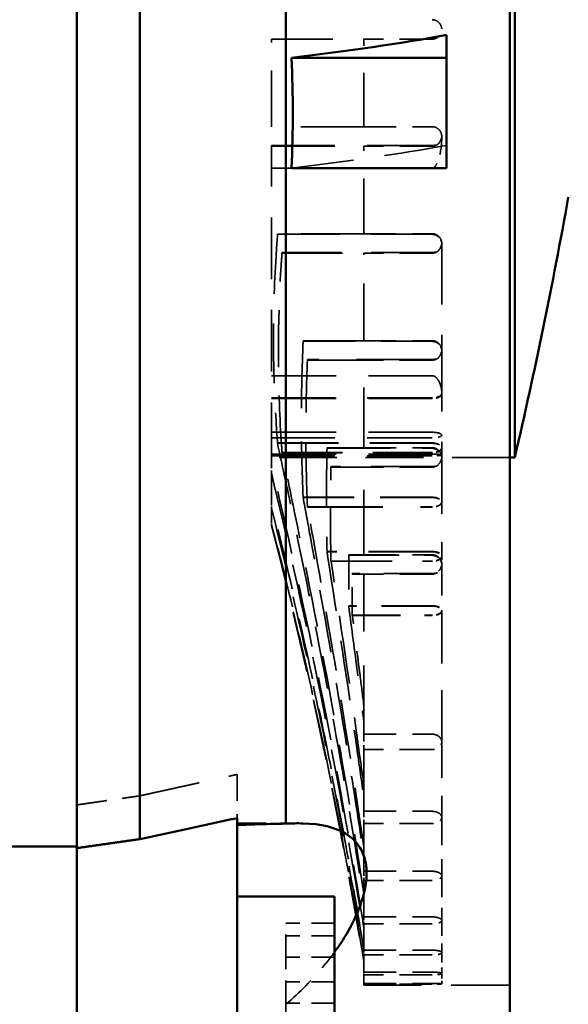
# Model space of a CAD drawing. Header units: millimetres. Extents: x -34725 to 178350, y -13707 to 126150.
# Tile 55 of 256: x -14887 to -14774, y 14237 to 14439. Entities that reach past the tile are written whole.
import ezdxf

# ---------------------------------------------------------------- set-up
doc = ezdxf.new("R2010")
doc.units = ezdxf.units.MM
doc.linetypes.add('DASHED', pattern=[0.75, 0.5, -0.25])
for name, color, linetype, lineweight in [('AM_0', 7, 'CONTINUOUS', 50), ('Sichtbar (ISO)', 7, 'CONTINUOUS', 50), ('Verdeckt (ISO)', 7, 'DASHED', 35)]:
    doc.layers.add(name, color=color, linetype=linetype, lineweight=lineweight)

# ---------------------------------------------------------------- blocks, each defined once
blk = doc.blocks.new('A$C5cacc3fa')
at = {"layer": 'Sichtbar (ISO)'}
for p, q in [((-1547.33, -2628.79), (-1547.33, -2108.79)), ((-1548.33, -2489.79), (-1548.33, -2247.79)), ((-1501.33, -2565.08), (-1501.33, -2395.05)), ((-1458.33, -2570.12), (-1458.33, -2396.82)), ((-1471.33, -2568.26), (-1471.33, -2397.38)), ((-1534.33, -2407.62), (-1534.33, -2402.94)), ((-1502.43, -2407.62), (-1534.33, -2407.62)), ((-1534.33, -2407.62), (-1534.33, -2430.31)), ((-1534.33, -2430.31), (-1502.43, -2430.31)), ((-1548.33, -2489.79), (-1547.33, -2489.79)), ((-1491.33, -2563.93), (-1491.33, -2593.31)), ((-1458.33, -2569.78), (-1438.33, -2569.78)), ((-1458.33, -2570.12), (-1458.33, -2593.31)), ((-1511.33, -2580.06), (-1511.33, -2610.06)), ((-1491.33, -2580.06), (-1511.33, -2580.06)), ((-1491.33, -2595.72), (-1491.33, -2593.31)), ((-1458.33, -2593.31), (-1458.33, -2595.72)), ((-1491.33, -2595.72), (-1491.33, -2630.47)), ((-1458.33, -2595.72), (-1458.33, -2630.47))]:
    blk.add_line(p, q, dxfattribs=at)
blk.add_arc((-575.66, -2261.92), 999, 190.05204, 193.18501, dxfattribs=at)
blk.add_ellipse((-1386.15, -2380.71), major_axis=(200.12, 0.02), ratio=0.165148, start_param=3.878621, end_param=4.092317, dxfattribs=at)
for points, knots in [([(-1502.43, -2407.62), (-1502.64, -2411.48), (-1502.74, -2415.27), (-1502.74, -2418.96), (-1502.74, -2422.66), (-1502.64, -2426.45), (-1502.43, -2430.31)], [79.909855, 79.909855, 79.909855, 79.909855, 81.032581, 81.032581, 81.032581, 82.155307, 82.155307, 82.155307, 82.155307]), ([(-1511.33, -2591.45), (-1512.49, -2589.86), (-1513.53, -2588.23), (-1515.61, -2584.45), (-1516.52, -2582.32), (-1517.49, -2578.96), (-1517.74, -2577.7), (-1517.93, -2575.45), (-1517.9, -2574.45), (-1517.61, -2572.4), (-1517.29, -2571.4), (-1516.07, -2569.04), (-1514.93, -2567.92), (-1511.42, -2565.83), (-1508.52, -2565.14), (-1503.73, -2565), (-1502.56, -2565.02), (-1501.33, -2565.08)], [-73.050357, -73.050357, -73.050357, -73.050357, -71.778538, -71.778538, -70.113111, -70.113111, -69.048394, -69.048394, -68.090703, -68.090703, -66.920622, -66.920622, -64.965991, -64.965991, -61.964411, -61.964411, -61.07507, -61.07507, -61.07507, -61.07507]), ([(-1501.33, -2565.08), (-1499.2, -2565.12), (-1497.06, -2565.18), (-1493.73, -2565.28), (-1492.53, -2565.33), (-1491.33, -2565.37)], [2.7469945, 2.7469945, 2.7469945, 2.7469945, 3.3549461, 3.3549461, 3.6948918, 3.6948918, 3.6948918, 3.6948918])]:
    blk.add_open_spline(points, degree=3, knots=knots, dxfattribs=at)
for points, weights in [([(-1491.33, -2563.93), (-1481.42, -2566.08), (-1471.33, -2568.26)], [1, 1.00003243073, 1]), ([(-1471.33, -2568.26), (-1464.85, -2569.19), (-1458.33, -2570.12)], [1, 1.0000058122, 1])]:
    blk.add_rational_spline(points, weights, degree=2, dxfattribs=at)
at = {"layer": 'Verdeckt (ISO)', "ltscale": 13.332776}
for p, q in [((-1531.33, -2403.79), (-1517.33, -2403.79)), ((-1517.33, -2421.79), (-1531.33, -2421.79)), ((-1531.33, -2425.79), (-1517.33, -2425.79)), ((-1517.33, -2443.79), (-1531.33, -2443.79)), ((-1531.33, -2447.79), (-1517.33, -2447.79)), ((-1517.33, -2465.79), (-1531.33, -2465.79)), ((-1531.33, -2469.79), (-1517.33, -2469.79)), ((-1517.33, -2487.79), (-1531.33, -2487.79)), ((-1531.33, -2491.79), (-1517.33, -2491.79)), ((-1517.33, -2509.79), (-1531.33, -2509.79)), ((-1531.33, -2513.79), (-1517.33, -2513.79)), ((-1517.33, -2546.68), (-1531.33, -2546.68)), ((-1531.33, -2549.87), (-1517.33, -2549.87)), ((-1517.33, -2562.55), (-1531.33, -2562.55)), ((-1531.33, -2565.03), (-1517.33, -2565.03)), ((-1517.33, -2574.87), (-1531.33, -2574.87)), ((-1531.33, -2576.78), (-1517.33, -2576.78)), ((-1517.33, -2584.26), (-1531.33, -2584.26)), ((-1531.33, -2585.69), (-1517.33, -2585.69)), ((-1517.33, -2591.1), (-1531.33, -2591.1)), ((-1531.33, -2592.09), (-1517.33, -2592.09)), ((-1517.33, -2595.61), (-1531.33, -2595.61)), ((-1531.33, -2596.19), (-1517.33, -2596.19)), ((-1517.33, -2597.92), (-1531.33, -2597.92)), ((-1531.33, -2598.11), (-1517.33, -2598.11))]:
    blk.add_line(p, q, dxfattribs=at)
at = {"layer": 'Verdeckt (ISO)', "ltscale": 22.188759}
for p, q in [((-1517.33, -2421.79), (-1517.33, -2403.79)), ((-1517.33, -2595.61), (-1517.33, -2592.09))]:
    blk.add_line(p, q, dxfattribs=at)
at = {"layer": 'Verdeckt (ISO)', "ltscale": 25.224432}
blk.add_line((-1498.33, -2403.79), (-1517.33, -2403.79), dxfattribs=at)
at = {"layer": 'Verdeckt (ISO)', "ltscale": 23.054117}
for p, q in [((-1498.33, -2421.79), (-1498.33, -2403.79)), ((-1498.33, -2499.17), (-1498.33, -2492.95))]:
    blk.add_line(p, q, dxfattribs=at)
at = {"layer": 'Verdeckt (ISO)', "ltscale": 25.915924}
blk.add_line((-1517.33, -2421.79), (-1498.33, -2421.79), dxfattribs=at)
at = {"layer": 'Verdeckt (ISO)', "ltscale": 0.30046}
blk.add_line((-1533.33, -2423.79), (-1533.33, -2424.01), dxfattribs=at)
at = {"layer": 'Verdeckt (ISO)', "ltscale": 26.608612}
for p, q in [((-1531.33, -2425.67), (-1498.33, -2425.67)), ((-1531.33, -2430.31), (-1498.33, -2430.31)), ((-1498.33, -2472.98), (-1531.33, -2472.98)), ((-1531.33, -2477.56), (-1498.33, -2477.56)), ((-1498.33, -2477.63), (-1531.33, -2477.63)), ((-1498.33, -2477.69), (-1531.33, -2477.69)), ((-1498.33, -2484.62), (-1531.33, -2484.62)), ((-1531.33, -2485.75), (-1498.33, -2485.75)), ((-1498.33, -2489.09), (-1531.33, -2489.09)), ((-1531.33, -2489.45), (-1498.33, -2489.45))]:
    blk.add_line(p, q, dxfattribs=at)
at = {"layer": 'Verdeckt (ISO)', "ltscale": 22.739004}
for p, q in [((-1517.33, -2443.79), (-1517.33, -2425.79)), ((-1517.33, -2591.1), (-1517.33, -2585.69))]:
    blk.add_line(p, q, dxfattribs=at)
at = {"layer": 'Verdeckt (ISO)', "ltscale": 26.120176}
blk.add_line((-1498.33, -2425.79), (-1517.33, -2425.79), dxfattribs=at)
at = {"layer": 'Verdeckt (ISO)', "ltscale": 0.131423}
blk.add_line((-1498.33, -2425.79), (-1498.33, -2425.67), dxfattribs=at)
at = {"layer": 'Verdeckt (ISO)', "ltscale": 25.363047}
blk.add_line((-1498.33, -2491.17), (-1498.33, -2425.79), dxfattribs=at)
at = {"layer": 'Verdeckt (ISO)', "ltscale": 25.580938}
for p, q in [((-1499.6, -2443.91), (-1531.33, -2443.91)), ((-1531.33, -2486.88), (-1499.6, -2486.88))]:
    blk.add_line(p, q, dxfattribs=at)
at = {"layer": 'Verdeckt (ISO)', "ltscale": 25.743126}
blk.add_line((-1517.33, -2443.79), (-1499.57, -2443.79), dxfattribs=at)
at = {"layer": 'Verdeckt (ISO)', "ltscale": 25.08684}
for p, q in [((-1533.33, -2445.79), (-1533.33, -2467.79)), ((-1533.33, -2467.79), (-1533.33, -2489.79))]:
    blk.add_line(p, q, dxfattribs=at)
at = {"layer": 'Verdeckt (ISO)', "ltscale": 24.841232}
for p, q in [((-1531.33, -2447.67), (-1500.52, -2447.67)), ((-1500.52, -2488.78), (-1531.33, -2488.78))]:
    blk.add_line(p, q, dxfattribs=at)
at = {"layer": 'Verdeckt (ISO)', "ltscale": 23.58321}
for p, q in [((-1517.33, -2465.79), (-1517.33, -2447.79)), ((-1517.33, -2584.26), (-1517.33, -2576.78))]:
    blk.add_line(p, q, dxfattribs=at)
at = {"layer": 'Verdeckt (ISO)', "ltscale": 24.773409}
blk.add_line((-1500.55, -2447.79), (-1517.33, -2447.79), dxfattribs=at)
at = {"layer": 'Verdeckt (ISO)', "ltscale": 0.134488}
for p, q in [((-1500.52, -2447.67), (-1500.55, -2447.79)), ((-1500.55, -2488.84), (-1500.52, -2488.78))]:
    blk.add_line(p, q, dxfattribs=at)
at = {"layer": 'Verdeckt (ISO)', "ltscale": 21.337854}
for p, q in [((-1504.87, -2465.91), (-1531.33, -2465.91)), ((-1531.33, -2498.03), (-1504.87, -2498.03))]:
    blk.add_line(p, q, dxfattribs=at)
at = {"layer": 'Verdeckt (ISO)', "ltscale": 25.879137}
blk.add_line((-1517.33, -2465.79), (-1504.84, -2465.79), dxfattribs=at)
at = {"layer": 'Verdeckt (ISO)', "ltscale": 30.960028}
for p, q in [((-1531.33, -2469.67), (-1505.73, -2469.67)), ((-1505.73, -2499.94), (-1531.33, -2499.94))]:
    blk.add_line(p, q, dxfattribs=at)
at = {"layer": 'Verdeckt (ISO)', "ltscale": 24.821342}
for p, q in [((-1517.33, -2487.79), (-1517.33, -2469.79)), ((-1517.33, -2574.87), (-1517.33, -2565.03))]:
    blk.add_line(p, q, dxfattribs=at)
at = {"layer": 'Verdeckt (ISO)', "ltscale": 24.466913}
blk.add_line((-1505.76, -2469.79), (-1517.33, -2469.79), dxfattribs=at)
at = {"layer": 'Verdeckt (ISO)', "ltscale": 25.605299}
blk.add_line((-1531.33, -2486.82), (-1499.57, -2486.82), dxfattribs=at)
at = {"layer": 'Verdeckt (ISO)', "ltscale": 26.072294}
for p, q in [((-1509.77, -2487.91), (-1531.33, -2487.91)), ((-1531.33, -2509.19), (-1509.77, -2509.19))]:
    blk.add_line(p, q, dxfattribs=at)
at = {"layer": 'Verdeckt (ISO)', "ltscale": 24.762812}
blk.add_line((-1517.33, -2487.79), (-1509.75, -2487.79), dxfattribs=at)
at = {"layer": 'Verdeckt (ISO)', "ltscale": 23.705854}
blk.add_line((-1547.33, -2489.79), (-1498.33, -2489.79), dxfattribs=at)
at = {"layer": 'Verdeckt (ISO)', "ltscale": 23.205763}
blk.add_line((-1533.33, -2489.79), (-1533.33, -2510.14), dxfattribs=at)
at = {"layer": 'Verdeckt (ISO)', "ltscale": 24.817051}
blk.add_line((-1500.55, -2488.84), (-1531.33, -2488.84), dxfattribs=at)
at = {"layer": 'Verdeckt (ISO)', "ltscale": 25.111382}
for p, q in [((-1531.33, -2491.67), (-1510.57, -2491.67)), ((-1510.57, -2511.09), (-1531.33, -2511.09))]:
    blk.add_line(p, q, dxfattribs=at)
at = {"layer": 'Verdeckt (ISO)', "ltscale": 26.638676}
for p, q in [((-1517.33, -2509.79), (-1517.33, -2491.79)), ((-1517.33, -2562.55), (-1517.33, -2549.87))]:
    blk.add_line(p, q, dxfattribs=at)
at = {"layer": 'Verdeckt (ISO)', "ltscale": 28.138655}
blk.add_line((-1510.59, -2491.79), (-1517.33, -2491.79), dxfattribs=at)
at = {"layer": 'Verdeckt (ISO)', "ltscale": 1.699572}
blk.add_line((-1498.33, -2491.17), (-1498.33, -2492.95), dxfattribs=at)
at = {"layer": 'Verdeckt (ISO)', "ltscale": 21.360899}
blk.add_line((-1531.33, -2497.97), (-1504.84, -2497.97), dxfattribs=at)
at = {"layer": 'Verdeckt (ISO)', "ltscale": 30.925901}
blk.add_line((-1505.76, -2500), (-1531.33, -2500), dxfattribs=at)
at = {"layer": 'Verdeckt (ISO)', "ltscale": 0.960337}
blk.add_line((-1498.33, -2499.17), (-1498.33, -2500.18), dxfattribs=at)
at = {"layer": 'Verdeckt (ISO)', "ltscale": 22.08386}
blk.add_line((-1498.33, -2503.16), (-1498.33, -2500.18), dxfattribs=at)
at = {"layer": 'Verdeckt (ISO)', "ltscale": 0.311365}
blk.add_line((-1498.33, -2503.16), (-1498.33, -2503.49), dxfattribs=at)
at = {"layer": 'Verdeckt (ISO)', "ltscale": 8.577396}
blk.add_line((-1498.33, -2503.79), (-1498.33, -2503.49), dxfattribs=at)
at = {"layer": 'Verdeckt (ISO)', "ltscale": 1.570911}
blk.add_line((-1533.33, -2510.14), (-1533.33, -2511.79), dxfattribs=at)
at = {"layer": 'Verdeckt (ISO)', "ltscale": 26.104095}
blk.add_line((-1531.33, -2509.13), (-1509.75, -2509.13), dxfattribs=at)
at = {"layer": 'Verdeckt (ISO)', "ltscale": 20.676773}
for p, q in [((-1514.23, -2509.91), (-1531.33, -2509.91)), ((-1531.33, -2520.34), (-1514.23, -2520.34))]:
    blk.add_line(p, q, dxfattribs=at)
at = {"layer": 'Verdeckt (ISO)', "ltscale": 29.090322}
blk.add_line((-1517.33, -2509.79), (-1514.21, -2509.79), dxfattribs=at)
at = {"layer": 'Verdeckt (ISO)', "ltscale": 12.801457}
blk.add_line((-1533.33, -2511.79), (-1533.33, -2521.29), dxfattribs=at)
at = {"layer": 'Verdeckt (ISO)', "ltscale": 25.080122}
blk.add_line((-1510.59, -2511.15), (-1531.33, -2511.15), dxfattribs=at)
at = {"layer": 'Verdeckt (ISO)', "ltscale": 19.815084}
for p, q in [((-1531.33, -2513.67), (-1514.95, -2513.67)), ((-1514.95, -2522.25), (-1531.33, -2522.25))]:
    blk.add_line(p, q, dxfattribs=at)
at = {"layer": 'Verdeckt (ISO)', "ltscale": 28.177946}
blk.add_line((-1517.33, -2546.68), (-1517.33, -2513.79), dxfattribs=at)
at = {"layer": 'Verdeckt (ISO)', "ltscale": 22.589703}
blk.add_line((-1514.97, -2513.79), (-1517.33, -2513.79), dxfattribs=at)
at = {"layer": 'Verdeckt (ISO)', "ltscale": 20.705349}
blk.add_line((-1531.33, -2520.28), (-1514.21, -2520.28), dxfattribs=at)
at = {"layer": 'Verdeckt (ISO)', "ltscale": 21.768898}
blk.add_line((-1533.33, -2521.29), (-1533.33, -2548.29), dxfattribs=at)
at = {"layer": 'Verdeckt (ISO)', "ltscale": 19.787109}
blk.add_line((-1514.97, -2522.31), (-1531.33, -2522.31), dxfattribs=at)
at = {"layer": 'Verdeckt (ISO)', "ltscale": 14.769024}
blk.add_line((-1533.33, -2548.29), (-1533.33, -2563.8), dxfattribs=at)
at = {"layer": 'Verdeckt (ISO)', "ltscale": 3.034942}
blk.add_line((-1517.33, -2546.68), (-1517.33, -2549.87), dxfattribs=at)
at = {"layer": 'Verdeckt (ISO)', "ltscale": 10.893554}
blk.add_line((-1491.33, -2554.96), (-1491.33, -2563.93), dxfattribs=at)
at = {"layer": 'Verdeckt (ISO)', "ltscale": 2.363717}
blk.add_line((-1517.33, -2562.55), (-1517.33, -2565.03), dxfattribs=at)
at = {"layer": 'Verdeckt (ISO)', "ltscale": 11.464278}
blk.add_line((-1533.33, -2563.8), (-1533.33, -2575.84), dxfattribs=at)
at = {"layer": 'Verdeckt (ISO)', "ltscale": 11.839312}
blk.add_line((-1491.33, -2565.01), (-1503.76, -2565.01), dxfattribs=at)
at = {"layer": 'Verdeckt (ISO)', "ltscale": 1.821458}
blk.add_line((-1517.33, -2574.87), (-1517.33, -2576.78), dxfattribs=at)
at = {"layer": 'Verdeckt (ISO)', "ltscale": 8.712307}
blk.add_line((-1533.33, -2575.84), (-1533.33, -2584.99), dxfattribs=at)
at = {"layer": 'Verdeckt (ISO)', "ltscale": 6.299582}
blk.add_line((-1533.33, -2584.99), (-1533.33, -2591.6), dxfattribs=at)
at = {"layer": 'Verdeckt (ISO)', "ltscale": 1.356705}
blk.add_line((-1517.33, -2584.26), (-1517.33, -2585.69), dxfattribs=at)
at = {"layer": 'Verdeckt (ISO)', "ltscale": 9.523383}
for p, q in [((-1511.33, -2585.58), (-1501.33, -2585.58)), ((-1511.33, -2588.12), (-1501.33, -2588.12)), ((-1511.33, -2592.52), (-1501.33, -2592.52)), ((-1511.33, -2597.6), (-1501.33, -2597.6)), ((-1511.33, -2602), (-1501.33, -2602))]:
    blk.add_line(p, q, dxfattribs=at)
at = {"layer": 'Verdeckt (ISO)', "ltscale": 9.347156}
for p, q in [((-1501.33, -2592.52), (-1501.33, -2585.58)), ((-1501.33, -2602), (-1501.33, -2592.52)), ((-1501.33, -2604.54), (-1501.33, -2602))]:
    blk.add_line(p, q, dxfattribs=at)
at = {"layer": 'Verdeckt (ISO)', "ltscale": 0.940269}
blk.add_line((-1517.33, -2591.1), (-1517.33, -2592.09), dxfattribs=at)
at = {"layer": 'Verdeckt (ISO)', "ltscale": 4.097777}
blk.add_line((-1533.33, -2591.6), (-1533.33, -2595.9), dxfattribs=at)
at = {"layer": 'Verdeckt (ISO)', "ltscale": 2.019995}
blk.add_line((-1533.33, -2595.9), (-1533.33, -2598.03), dxfattribs=at)
at = {"layer": 'Verdeckt (ISO)', "ltscale": 0.55343}
blk.add_line((-1517.33, -2595.61), (-1517.33, -2596.19), dxfattribs=at)
at = {"layer": 'Verdeckt (ISO)', "ltscale": 21.877224}
blk.add_line((-1517.33, -2597.92), (-1517.33, -2596.19), dxfattribs=at)
at = {"layer": 'Verdeckt (ISO)', "ltscale": 24.189648}
blk.add_line((-1547.33, -2598.29), (-1517.33, -2598.29), dxfattribs=at)
at = {"layer": 'Verdeckt (ISO)', "ltscale": 0.182702}
blk.add_line((-1517.33, -2597.92), (-1517.33, -2598.11), dxfattribs=at)
at = {"layer": 'Verdeckt (ISO)', "ltscale": 8.573233}
blk.add_line((-1517.33, -2598.29), (-1517.33, -2598.11), dxfattribs=at)
at = {"layer": 'Verdeckt (ISO)', "ltscale": 24.731554}
blk.add_arc((-531.41, -2754.92), 999, 165.44055, 170.71797, dxfattribs=at)
at = {"layer": 'Verdeckt (ISO)', "ltscale": 3.07027}
for centre, major_axis, ratio, start_param, end_param in [((-1531.33, -2423.79), (2, 0), 0.938412, 3.141593, 4.712379), ((-1531.33, -2445.79), (2, 0), 0.938412, 1.570806, 3.141593), ((-1531.33, -2445.79), (2, 0), 0.938412, 3.141593, 4.712379), ((-1531.33, -2467.79), (2, 0), 0.938412, 1.570806, 3.141593), ((-1531.33, -2467.79), (2, 0), 0.938412, 3.141593, 4.712379), ((-1531.33, -2476.68), (-2, 0), 0.475801, 0, 1.570786), ((-1531.33, -2487.83), (-2, 0), 0.475801, 4.712399, 6.283185), ((-1531.33, -2487.83), (-2, 0), 0.475801, 0, 1.570786), ((-1531.33, -2489.79), (2, 0), 0.938412, 1.570806, 3.141593), ((-1531.33, -2489.79), (2, 0), 0.938412, 3.141593, 4.712379), ((-1531.33, -2498.99), (-2, 0), 0.475801, 4.712399, 6.283185), ((-1531.33, -2498.99), (-2, 0), 0.475801, 0, 1.570786), ((-1531.33, -2510.14), (-2, 0), 0.475801, 4.712399, 6.283185), ((-1531.33, -2511.79), (2, 0), 0.938412, 1.570806, 3.141593), ((-1531.33, -2510.14), (-2, 0), 0.475801, 0, 1.570786), ((-1531.33, -2511.79), (2, 0), 0.938412, 3.141593, 4.712379), ((-1531.33, -2521.29), (-2, 0), 0.475801, 4.712399, 6.283185), ((-1531.33, -2521.29), (-2, 0), 0.475801, 0, 1.570786)]:
    blk.add_ellipse(centre, major_axis=major_axis, ratio=ratio, start_param=start_param, end_param=end_param, dxfattribs=at)
at = {"layer": 'Verdeckt (ISO)', "ltscale": 25.861143}
blk.add_ellipse((-1386.15, -2403.4), major_axis=(200.12, 0.02), ratio=0.165148, start_param=3.878621, end_param=4.092317, dxfattribs=at)
at = {"layer": 'Verdeckt (ISO)', "ltscale": 0.114408}
blk.add_ellipse((-1531.33, -2476.68), major_axis=(-2, 0), ratio=0.475801, start_param=6.226043, end_param=6.283185, dxfattribs=at)
at = {"layer": 'Verdeckt (ISO)'}
blk.add_ellipse((-1531.33, -2476.68), major_axis=(-2, 0), ratio=0.507028, start_param=6.229557, end_param=6.229566, dxfattribs=at)
at = {"layer": 'Verdeckt (ISO)', "ltscale": 3.175662}
for centre, start_param, end_param in [((-1531.33, -2476.68), 0, 1.570786), ((-1531.33, -2487.83), 4.712399, 6.283185), ((-1531.33, -2487.83), 0, 1.570786), ((-1531.33, -2498.99), 4.712399, 6.283185), ((-1531.33, -2498.99), 0, 1.570786), ((-1531.33, -2510.14), 4.712399, 6.283185), ((-1531.33, -2510.14), 0, 1.570786), ((-1531.33, -2521.29), 4.712399, 6.283185), ((-1531.33, -2521.29), 0, 1.570786)]:
    blk.add_ellipse(centre, major_axis=(-2, 0), ratio=0.507028, start_param=start_param, end_param=end_param, dxfattribs=at)
at = {"layer": 'Verdeckt (ISO)', "ltscale": 6.014274}
for points, knots in [([(-1531.33, -2399.79), (-1531.58, -2399.79), (-1531.85, -2399.84), (-1532.34, -2400.04), (-1532.57, -2400.2), (-1532.92, -2400.55), (-1533.08, -2400.78), (-1533.28, -2401.27), (-1533.33, -2401.54), (-1533.33, -2402.04), (-1533.28, -2402.31), (-1533.07, -2402.8), (-1532.92, -2403.03), (-1532.56, -2403.38), (-1532.34, -2403.54), (-1531.85, -2403.74), (-1531.58, -2403.79), (-1531.33, -2403.79)], [0.6058732, 0.6058732, 0.6058732, 0.6058732, 0.6813585, 0.6813585, 0.7568458, 0.7568458, 0.8327846, 0.8327846, 0.9087234, 0.9087234, 0.9849323, 0.9849323, 1.0611411, 1.0611411, 1.1364418, 1.1364418, 1.2117405, 1.2117405, 1.2117405, 1.2117405]), ([(-1531.33, -2595.61), (-1531.58, -2595.61), (-1531.85, -2595.61), (-1532.34, -2595.64), (-1532.57, -2595.67), (-1532.92, -2595.72), (-1533.08, -2595.76), (-1533.28, -2595.83), (-1533.33, -2595.87), (-1533.33, -2595.94), (-1533.28, -2595.98), (-1533.07, -2596.05), (-1532.92, -2596.08), (-1532.56, -2596.13), (-1532.34, -2596.15), (-1531.85, -2596.18), (-1531.58, -2596.19), (-1531.33, -2596.19)], [0.6058732, 0.6058732, 0.6058732, 0.6058732, 0.6813917, 0.6813917, 0.7569123, 0.7569123, 0.8329014, 0.8329014, 0.9088905, 0.9088905, 0.9850236, 0.9850236, 1.0611566, 1.0611566, 1.1364496, 1.1364496, 1.2117406, 1.2117406, 1.2117406, 1.2117406])]:
    blk.add_open_spline(points, degree=3, knots=knots, dxfattribs=at)
at = {"layer": 'Verdeckt (ISO)', "ltscale": 6.072949}
for points, knots in [([(-1531.33, -2421.79), (-1531.58, -2421.79), (-1531.85, -2421.84), (-1532.34, -2422.05), (-1532.57, -2422.2), (-1532.92, -2422.55), (-1533.08, -2422.78), (-1533.28, -2423.27), (-1533.33, -2423.54), (-1533.33, -2424.04), (-1533.28, -2424.31), (-1533.07, -2424.81), (-1532.92, -2425.03), (-1532.56, -2425.39), (-1532.34, -2425.54), (-1531.85, -2425.74), (-1531.58, -2425.79), (-1531.33, -2425.79)], [0.6117857, 0.6117857, 0.6117857, 0.6117857, 0.6875698, 0.6875698, 0.7633558, 0.7633558, 0.8404421, 0.8404421, 0.9175283, 0.9175283, 0.9953176, 0.9953176, 1.0731069, 1.0731069, 1.1483378, 1.1483378, 1.2235666, 1.2235666, 1.2235666, 1.2235666]), ([(-1531.33, -2591.1), (-1531.58, -2591.1), (-1531.85, -2591.11), (-1532.34, -2591.16), (-1532.57, -2591.2), (-1532.92, -2591.29), (-1533.08, -2591.35), (-1533.28, -2591.47), (-1533.33, -2591.54), (-1533.33, -2591.66), (-1533.28, -2591.73), (-1533.07, -2591.85), (-1532.92, -2591.9), (-1532.56, -2591.99), (-1532.34, -2592.03), (-1531.85, -2592.07), (-1531.58, -2592.09), (-1531.33, -2592.09)], [0.6117857, 0.6117857, 0.6117857, 0.6117857, 0.6876293, 0.6876293, 0.763475, 0.763475, 0.8406503, 0.8406503, 0.9178256, 0.9178256, 0.9954807, 0.9954807, 1.0731358, 1.0731358, 1.1483524, 1.1483524, 1.2235669, 1.2235669, 1.2235669, 1.2235669])]:
    blk.add_open_spline(points, degree=3, knots=knots, dxfattribs=at)
at = {"layer": 'Verdeckt (ISO)', "ltscale": 7.765017}
blk.add_open_spline([(-1533.33, -2423.68), (-1533.33, -2423.79), (-1533.33, -2423.9), (-1533.33, -2425.4), (-1533.15, -2427.04), (-1532.66, -2428.63), (-1532.55, -2428.93), (-1532.28, -2429.51), (-1532.13, -2429.79), (-1531.84, -2430.09), (-1531.75, -2430.16), (-1531.6, -2430.25), (-1531.55, -2430.27), (-1531.44, -2430.3), (-1531.39, -2430.31), (-1531.33, -2430.31)], degree=3, knots=[0.6051389, 0.6051389, 0.6051389, 0.6051389, 0.6417561, 0.6417561, 1.1095664, 1.1095664, 1.209291, 1.209291, 1.3090157, 1.3090157, 1.3432285, 1.3432285, 1.360335, 1.360335, 1.3774394, 1.3774394, 1.3774394, 1.3774394], dxfattribs=at)
at = {"layer": 'Verdeckt (ISO)', "ltscale": 6.168282}
for points, knots in [([(-1531.33, -2443.79), (-1531.58, -2443.79), (-1531.85, -2443.84), (-1532.35, -2444.05), (-1532.57, -2444.2), (-1532.92, -2444.56), (-1533.08, -2444.78), (-1533.28, -2445.28), (-1533.33, -2445.54), (-1533.33, -2446.04), (-1533.28, -2446.31), (-1533.07, -2446.81), (-1532.91, -2447.04), (-1532.55, -2447.39), (-1532.33, -2447.54), (-1531.85, -2447.74), (-1531.58, -2447.79), (-1531.33, -2447.79)], [0.6213952, 0.6213952, 0.6213952, 0.6213952, 0.6976748, 0.6976748, 0.7739564, 0.7739564, 0.8529106, 0.8529106, 0.9318649, 0.9318649, 1.0122032, 1.0122032, 1.0925415, 1.0925415, 1.1676666, 1.1676666, 1.2427897, 1.2427897, 1.2427897, 1.2427897]), ([(-1531.33, -2584.26), (-1531.58, -2584.26), (-1531.85, -2584.28), (-1532.35, -2584.36), (-1532.57, -2584.41), (-1532.92, -2584.54), (-1533.08, -2584.63), (-1533.28, -2584.8), (-1533.33, -2584.9), (-1533.33, -2585.08), (-1533.28, -2585.17), (-1533.07, -2585.35), (-1532.91, -2585.43), (-1532.55, -2585.55), (-1532.33, -2585.6), (-1531.85, -2585.67), (-1531.58, -2585.69), (-1531.33, -2585.69)], [0.6213952, 0.6213952, 0.6213952, 0.6213952, 0.6977682, 0.6977682, 0.7741432, 0.7741432, 0.8532349, 0.8532349, 0.9323265, 0.9323265, 1.012458, 1.012458, 1.0925895, 1.0925895, 1.1676912, 1.1676912, 1.2427909, 1.2427909, 1.2427909, 1.2427909])]:
    blk.add_open_spline(points, degree=3, knots=knots, dxfattribs=at)
at = {"layer": 'Verdeckt (ISO)', "ltscale": 0.134533}
for points in [[(-1499.57, -2443.79), (-1499.58, -2443.83), (-1499.59, -2443.87), (-1499.6, -2443.91)], [(-1499.6, -2486.88), (-1499.59, -2486.86), (-1499.58, -2486.84), (-1499.57, -2486.82)]]:
    blk.add_open_spline(points, degree=3, dxfattribs=at)
at = {"layer": 'Verdeckt (ISO)', "ltscale": 24.510315}
blk.add_open_spline([(-1499.6, -2443.91), (-1499.48, -2445.45), (-1499.38, -2446.98), (-1498.92, -2454.31), (-1498.75, -2459.99), (-1498.75, -2465.4), (-1498.75, -2470.81), (-1498.92, -2476.48), (-1499.38, -2483.81), (-1499.48, -2485.34), (-1499.6, -2486.88)], degree=3, knots=[731.253026, 731.253026, 731.253026, 731.253026, 731.855348, 731.855348, 734.150808, 734.150808, 734.150808, 736.446268, 736.446268, 737.048589, 737.048589, 737.048589, 737.048589], dxfattribs=at)
at = {"layer": 'Verdeckt (ISO)', "ltscale": 23.452757}
blk.add_open_spline([(-1500.52, -2488.78), (-1500.44, -2487.62), (-1500.36, -2486.47), (-1499.94, -2479.45), (-1499.77, -2473.7), (-1499.77, -2468.22), (-1499.77, -2462.75), (-1499.94, -2457), (-1500.36, -2449.98), (-1500.44, -2448.82), (-1500.52, -2447.67)], degree=3, knots=[731.145129, 731.145129, 731.145129, 731.145129, 731.599586, 731.599586, 733.922889, 733.922889, 733.922889, 736.246192, 736.246192, 736.700649, 736.700649, 736.700649, 736.700649], dxfattribs=at)
at = {"layer": 'Verdeckt (ISO)', "ltscale": 6.311418}
for points, knots in [([(-1531.33, -2465.79), (-1531.59, -2465.79), (-1531.86, -2465.84), (-1532.35, -2466.05), (-1532.57, -2466.2), (-1532.93, -2466.56), (-1533.08, -2466.79), (-1533.28, -2467.28), (-1533.33, -2467.54), (-1533.33, -2468.04), (-1533.28, -2468.31), (-1533.07, -2468.82), (-1532.91, -2469.05), (-1532.54, -2469.4), (-1532.33, -2469.54), (-1531.84, -2469.74), (-1531.58, -2469.79), (-1531.33, -2469.79)], [0.6358306, 0.6358306, 0.6358306, 0.6358306, 0.7128684, 0.7128684, 0.7899083, 0.7899083, 0.8716626, 0.8716626, 0.9534168, 0.9534168, 1.03756, 1.03756, 1.1217032, 1.1217032, 1.1966885, 1.1966885, 1.2716717, 1.2716717, 1.2716717, 1.2716717]), ([(-1531.33, -2574.87), (-1531.59, -2574.87), (-1531.86, -2574.9), (-1532.35, -2575), (-1532.57, -2575.07), (-1532.93, -2575.25), (-1533.08, -2575.36), (-1533.28, -2575.59), (-1533.33, -2575.72), (-1533.33, -2575.96), (-1533.28, -2576.09), (-1533.07, -2576.33), (-1532.91, -2576.44), (-1532.54, -2576.6), (-1532.33, -2576.67), (-1531.84, -2576.76), (-1531.58, -2576.78), (-1531.33, -2576.78)], [0.6358306, 0.6358306, 0.6358306, 0.6358306, 0.7130099, 0.7130099, 0.7901911, 0.7901911, 0.8721482, 0.8721482, 0.9541053, 0.9541053, 1.0379433, 1.0379433, 1.1217814, 1.1217814, 1.1967292, 1.1967292, 1.2716749, 1.2716749, 1.2716749, 1.2716749])]:
    blk.add_open_spline(points, degree=3, knots=knots, dxfattribs=at)
at = {"layer": 'Verdeckt (ISO)', "ltscale": 0.13421}
for points in [[(-1504.84, -2465.79), (-1504.85, -2465.83), (-1504.86, -2465.87), (-1504.87, -2465.91)], [(-1504.87, -2498.03), (-1504.86, -2498.01), (-1504.85, -2497.99), (-1504.84, -2497.97)]]:
    blk.add_open_spline(points, degree=3, dxfattribs=at)
at = {"layer": 'Verdeckt (ISO)', "ltscale": 27.47579}
blk.add_open_spline([(-1504.87, -2465.91), (-1504.61, -2471.42), (-1504.5, -2476.81), (-1504.5, -2481.97), (-1504.5, -2487.13), (-1504.61, -2492.52), (-1504.87, -2498.03)], degree=3, knots=[730.574501, 730.574501, 730.574501, 730.574501, 732.763582, 732.763582, 732.763582, 734.952664, 734.952664, 734.952664, 734.952664], dxfattribs=at)
at = {"layer": 'Verdeckt (ISO)', "ltscale": 0.13414}
for points in [[(-1505.73, -2469.67), (-1505.74, -2469.71), (-1505.75, -2469.75), (-1505.76, -2469.79)], [(-1505.76, -2500), (-1505.75, -2499.98), (-1505.74, -2499.96), (-1505.73, -2499.94)]]:
    blk.add_open_spline(points, degree=3, dxfattribs=at)
at = {"layer": 'Verdeckt (ISO)', "ltscale": 25.892115}
blk.add_open_spline([(-1505.73, -2499.94), (-1505.52, -2494.81), (-1505.42, -2489.76), (-1505.42, -2484.8), (-1505.42, -2479.84), (-1505.52, -2474.79), (-1505.73, -2469.67)], degree=3, knots=[730.515684, 730.515684, 730.515684, 730.515684, 732.618751, 732.618751, 732.618751, 734.721817, 734.721817, 734.721817, 734.721817], dxfattribs=at)
at = {"layer": 'Verdeckt (ISO)', "ltscale": 7.76501}
blk.add_open_spline([(-1531.33, -2472.98), (-1531.39, -2472.98), (-1531.44, -2472.99), (-1531.55, -2473), (-1531.6, -2473.02), (-1531.75, -2473.07), (-1531.84, -2473.11), (-1532.13, -2473.29), (-1532.28, -2473.45), (-1532.55, -2473.78), (-1532.66, -2473.96), (-1533.15, -2474.86), (-1533.33, -2475.74), (-1533.33, -2476.51), (-1533.33, -2476.57), (-1533.33, -2476.62)], degree=3, knots=[1.3782448, 1.3782448, 1.3782448, 1.3782448, 1.3953493, 1.3953493, 1.4124557, 1.4124557, 1.4466686, 1.4466686, 1.5463932, 1.5463932, 1.6461179, 1.6461179, 2.1139282, 2.1139282, 2.1505453, 2.1505453, 2.1505453, 2.1505453], dxfattribs=at)
at = {"layer": 'Verdeckt (ISO)', "ltscale": 3.055933}
blk.add_open_spline([(-1533.33, -2476.62), (-1533.31, -2476.73), (-1533.26, -2476.85), (-1533.07, -2477.09), (-1532.91, -2477.2), (-1532.54, -2477.37), (-1532.32, -2477.44), (-1531.84, -2477.54), (-1531.58, -2477.56), (-1531.33, -2477.56)], degree=3, knots=[0.9730675, 0.9730675, 0.9730675, 0.9730675, 1.0459647, 1.0459647, 1.1307857, 1.1307857, 1.205674, 1.205674, 1.2805603, 1.2805603, 1.2805603, 1.2805603], dxfattribs=at)
at = {"layer": 'Verdeckt (ISO)', "ltscale": 6.101378}
blk.add_open_spline([(-1531.33, -2484.62), (-1531.58, -2484.62), (-1531.85, -2484.63), (-1532.35, -2484.69), (-1532.57, -2484.74), (-1532.92, -2484.85), (-1533.08, -2484.91), (-1533.28, -2485.06), (-1533.33, -2485.13), (-1533.33, -2485.27), (-1533.28, -2485.35), (-1533.07, -2485.49), (-1532.92, -2485.55), (-1532.56, -2485.64), (-1532.34, -2485.68), (-1531.85, -2485.74), (-1531.58, -2485.75), (-1531.33, -2485.75)], degree=3, knots=[0.6146523, 0.6146523, 0.6146523, 0.6146523, 0.6906858, 0.6906858, 0.7667213, 0.7667213, 0.8445151, 0.8445151, 0.9223089, 0.9223089, 1.0006311, 1.0006311, 1.0789533, 1.0789533, 1.1541284, 1.1541284, 1.2293014, 1.2293014, 1.2293014, 1.2293014], dxfattribs=at)
at = {"layer": 'Verdeckt (ISO)', "ltscale": 6.522745}
blk.add_open_spline([(-1531.33, -2487.79), (-1531.59, -2487.79), (-1531.86, -2487.84), (-1532.36, -2488.05), (-1532.57, -2488.21), (-1532.93, -2488.56), (-1533.08, -2488.79), (-1533.28, -2489.28), (-1533.33, -2489.55), (-1533.33, -2490.04), (-1533.28, -2490.32), (-1533.06, -2490.83), (-1532.9, -2491.06), (-1532.53, -2491.41), (-1532.32, -2491.55), (-1531.84, -2491.74), (-1531.58, -2491.79), (-1531.33, -2491.79)], degree=3, knots=[0.657157, 0.657157, 0.657157, 0.657157, 0.7353405, 0.7353405, 0.813526, 0.813526, 0.8993956, 0.8993956, 0.9852651, 0.9852651, 1.0749918, 1.0749918, 1.1647185, 1.1647185, 1.2395368, 1.2395368, 1.314353, 1.314353, 1.314353, 1.314353], dxfattribs=at)
at = {"layer": 'Verdeckt (ISO)', "ltscale": 25.743126}
blk.add_open_spline([(-1499.57, -2486.82), (-1500.53, -2491.26), (-1501.46, -2495.63), (-1505.13, -2513.11), (-1508.06, -2527.64), (-1513.2, -2555.41), (-1515.44, -2568.64), (-1517.33, -2580.92)], degree=3, knots=[11.224573, 11.224573, 11.224573, 11.224573, 12.538673, 12.538673, 16.581676, 16.581676, 20.242789, 20.242789, 20.242789, 20.242789], dxfattribs=at)
at = {"layer": 'Verdeckt (ISO)', "ltscale": 0.133785}
for points in [[(-1509.75, -2487.79), (-1509.76, -2487.83), (-1509.76, -2487.87), (-1509.77, -2487.91)], [(-1509.77, -2509.19), (-1509.76, -2509.17), (-1509.76, -2509.15), (-1509.75, -2509.13)]]:
    blk.add_open_spline(points, degree=3, dxfattribs=at)
at = {"layer": 'Verdeckt (ISO)', "ltscale": 24.261957}
blk.add_open_spline([(-1509.77, -2487.91), (-1509.69, -2491.5), (-1509.65, -2495.05), (-1509.65, -2498.55), (-1509.65, -2502.05), (-1509.69, -2505.6), (-1509.77, -2509.19)], degree=3, knots=[729.827246, 729.827246, 729.827246, 729.827246, 731.311921, 731.311921, 731.311921, 732.796597, 732.796597, 732.796597, 732.796597], dxfattribs=at)
at = {"layer": 'Verdeckt (ISO)', "ltscale": 5.995339}
blk.add_open_spline([(-1531.33, -2489.09), (-1531.58, -2489.09), (-1531.85, -2489.09), (-1532.34, -2489.12), (-1532.57, -2489.13), (-1532.92, -2489.17), (-1533.08, -2489.19), (-1533.28, -2489.24), (-1533.33, -2489.27), (-1533.33, -2489.31), (-1533.28, -2489.34), (-1533.08, -2489.38), (-1532.92, -2489.4), (-1532.57, -2489.42), (-1532.34, -2489.44), (-1531.85, -2489.45), (-1531.58, -2489.45), (-1531.33, -2489.45)], degree=3, knots=[0.6039667, 0.6039667, 0.6039667, 0.6039667, 0.6793887, 0.6793887, 0.7548127, 0.7548127, 0.8304289, 0.8304289, 0.9060451, 0.9060451, 0.9816692, 0.9816692, 1.0572933, 1.0572933, 1.1326114, 1.1326114, 1.2079274, 1.2079274, 1.2079274, 1.2079274], dxfattribs=at)
at = {"layer": 'Verdeckt (ISO)', "ltscale": 24.773409}
blk.add_open_spline([(-1517.33, -2579.46), (-1515.56, -2567.9), (-1513.49, -2555.54), (-1508.64, -2528.72), (-1505.79, -2514.26), (-1502.27, -2497.11), (-1501.42, -2493.01), (-1500.55, -2488.84)], degree=3, knots=[717.182997, 717.182997, 717.182997, 717.182997, 720.599464, 720.599464, 724.618962, 724.618962, 725.851604, 725.851604, 725.851604, 725.851604], dxfattribs=at)
at = {"layer": 'Verdeckt (ISO)', "ltscale": 26.120176}
blk.add_open_spline([(-1517.33, -2586.45), (-1517.01, -2584.44), (-1516.69, -2582.45), (-1514.13, -2566.81), (-1511.4, -2551.82), (-1505.37, -2521.98), (-1502.06, -2507.11), (-1498.72, -2492.81), (-1498.52, -2491.99), (-1498.33, -2491.17)], degree=3, knots=[717.432214, 717.432214, 717.432214, 717.432214, 718.033561, 718.033561, 722.187332, 722.187332, 726.341103, 726.341103, 726.592779, 726.592779, 726.592779, 726.592779], dxfattribs=at)
at = {"layer": 'Verdeckt (ISO)', "ltscale": 0.133706}
for points in [[(-1510.57, -2491.67), (-1510.58, -2491.71), (-1510.58, -2491.75), (-1510.59, -2491.79)], [(-1510.59, -2511.15), (-1510.58, -2511.13), (-1510.58, -2511.11), (-1510.57, -2511.09)]]:
    blk.add_open_spline(points, degree=3, dxfattribs=at)
at = {"layer": 'Verdeckt (ISO)', "ltscale": 22.151529}
blk.add_open_spline([(-1510.57, -2511.09), (-1510.5, -2507.82), (-1510.47, -2504.58), (-1510.47, -2501.38), (-1510.47, -2498.18), (-1510.5, -2494.94), (-1510.57, -2491.67)], degree=3, knots=[729.675646, 729.675646, 729.675646, 729.675646, 731.032535, 731.032535, 731.032535, 732.389425, 732.389425, 732.389425, 732.389425], dxfattribs=at)
at = {"layer": 'Verdeckt (ISO)', "ltscale": 25.915924}
blk.add_open_spline([(-1498.33, -2492.95), (-1501.51, -2506.26), (-1504.81, -2520.87), (-1510.93, -2550.54), (-1513.72, -2565.61), (-1516.46, -2582.03), (-1516.9, -2584.73), (-1517.33, -2587.46)], degree=3, knots=[11.998187, 11.998187, 11.998187, 11.998187, 16.083835, 16.083835, 20.263717, 20.263717, 21.07716, 21.07716, 21.07716, 21.07716], dxfattribs=at)
at = {"layer": 'Verdeckt (ISO)', "ltscale": 25.879137}
blk.add_open_spline([(-1504.84, -2497.97), (-1505.33, -2500.62), (-1505.81, -2503.25), (-1508.63, -2518.69), (-1511.14, -2532.83), (-1514.83, -2555.35), (-1516.13, -2563.7), (-1517.33, -2571.81)], degree=3, knots=[12.230529, 12.230529, 12.230529, 12.230529, 13.022038, 13.022038, 16.938653, 16.938653, 19.245698, 19.245698, 19.245698, 19.245698], dxfattribs=at)
at = {"layer": 'Verdeckt (ISO)', "ltscale": 25.224432}
blk.add_open_spline([(-1517.33, -2591.05), (-1516.37, -2585.1), (-1515.37, -2579.24), (-1513.08, -2566.45), (-1511.68, -2559.04), (-1508.64, -2543.91), (-1507, -2536.19), (-1503.07, -2518.56), (-1500.71, -2508.67), (-1498.33, -2499.17)], degree=3, knots=[717.935677, 717.935677, 717.935677, 717.935677, 719.681378, 719.681378, 721.835206, 721.835206, 723.989033, 723.989033, 726.763518, 726.763518, 726.763518, 726.763518], dxfattribs=at)
at = {"layer": 'Verdeckt (ISO)', "ltscale": 24.466913}
blk.add_open_spline([(-1517.33, -2569.85), (-1516.26, -2562.58), (-1515.12, -2555.12), (-1511.67, -2533.58), (-1509.24, -2519.51), (-1506.57, -2504.51), (-1506.17, -2502.27), (-1505.76, -2500)], degree=3, knots=[717.087789, 717.087789, 717.087789, 717.087789, 719.14409, 719.14409, 723.038242, 723.038242, 723.715662, 723.715662, 723.715662, 723.715662], dxfattribs=at)
at = {"layer": 'Verdeckt (ISO)', "ltscale": 25.115316}
blk.add_open_spline([(-1498.33, -2500.18), (-1500.51, -2508.82), (-1502.66, -2517.75), (-1506.46, -2534.46), (-1508.13, -2542.23), (-1511.24, -2557.46), (-1512.67, -2564.92), (-1515.12, -2578.43), (-1516.25, -2584.97), (-1517.33, -2591.64)], degree=3, knots=[12.936606, 12.936606, 12.936606, 12.936606, 15.442296, 15.442296, 17.611808, 17.611808, 19.781321, 19.781321, 21.730823, 21.730823, 21.730823, 21.730823], dxfattribs=at)
at = {"layer": 'Verdeckt (ISO)', "ltscale": 24.797564}
blk.add_open_spline([(-1517.33, -2593.41), (-1515.71, -2583.51), (-1513.98, -2573.82), (-1510.74, -2557.09), (-1509.17, -2549.38), (-1505.74, -2533.62), (-1503.89, -2525.59), (-1500.77, -2512.75), (-1499.56, -2507.93), (-1498.33, -2503.16)], degree=3, knots=[718.360335, 718.360335, 718.360335, 718.360335, 721.22203, 721.22203, 723.472259, 723.472259, 725.722488, 725.722488, 727.077414, 727.077414, 727.077414, 727.077414], dxfattribs=at)
at = {"layer": 'Verdeckt (ISO)', "ltscale": 24.763113}
blk.add_open_spline([(-1498.33, -2503.49), (-1499.34, -2507.4), (-1500.34, -2511.33), (-1503.3, -2523.35), (-1505.19, -2531.46), (-1508.69, -2547.35), (-1510.3, -2555.13), (-1513.72, -2572.58), (-1515.59, -2582.97), (-1517.33, -2593.61)], degree=3, knots=[13.397699, 13.397699, 13.397699, 13.397699, 14.504868, 14.504868, 16.776015, 16.776015, 19.047162, 19.047162, 22.111947, 22.111947, 22.111947, 22.111947], dxfattribs=at)
at = {"layer": 'Verdeckt (ISO)', "ltscale": 6.841773}
blk.add_open_spline([(-1531.33, -2509.79), (-1531.6, -2509.79), (-1531.87, -2509.85), (-1532.36, -2510.06), (-1532.58, -2510.21), (-1532.93, -2510.57), (-1533.09, -2510.8), (-1533.28, -2511.29), (-1533.33, -2511.55), (-1533.33, -2512.05), (-1533.28, -2512.32), (-1533.06, -2512.84), (-1532.89, -2513.08), (-1532.51, -2513.42), (-1532.3, -2513.55), (-1531.84, -2513.74), (-1531.58, -2513.79), (-1531.33, -2513.79)], degree=3, knots=[0.6893802, 0.6893802, 0.6893802, 0.6893802, 0.7693465, 0.7693465, 0.8493149, 0.8493149, 0.9413499, 0.9413499, 1.0333848, 1.0333848, 1.1314815, 1.1314815, 1.2295781, 1.2295781, 1.3042258, 1.3042258, 1.3788715, 1.3788715, 1.3788715, 1.3788715], dxfattribs=at)
at = {"layer": 'Verdeckt (ISO)', "ltscale": 24.762812}
blk.add_open_spline([(-1509.75, -2509.13), (-1509.8, -2509.44), (-1509.84, -2509.74), (-1511.86, -2522.54), (-1513.98, -2536.29), (-1516.43, -2553.29), (-1516.88, -2556.53), (-1517.33, -2559.75)], degree=3, knots=[13.270999, 13.270999, 13.270999, 13.270999, 13.364676, 13.364676, 17.158147, 17.158147, 18.049212, 18.049212, 18.049212, 18.049212], dxfattribs=at)
at = {"layer": 'Verdeckt (ISO)', "ltscale": 0.133334}
for points in [[(-1514.21, -2509.79), (-1514.22, -2509.83), (-1514.23, -2509.87), (-1514.23, -2509.91)], [(-1514.23, -2520.34), (-1514.23, -2520.32), (-1514.22, -2520.3), (-1514.21, -2520.28)]]:
    blk.add_open_spline(points, degree=3, dxfattribs=at)
at = {"layer": 'Verdeckt (ISO)', "ltscale": 14.047666}
blk.add_open_spline([(-1514.23, -2509.91), (-1514.22, -2511.66), (-1514.21, -2513.4), (-1514.21, -2515.13), (-1514.21, -2516.85), (-1514.22, -2518.59), (-1514.23, -2520.34)], degree=3, knots=[728.886225, 728.886225, 728.886225, 728.886225, 729.618614, 729.618614, 729.618614, 730.351003, 730.351003, 730.351003, 730.351003], dxfattribs=at)
at = {"layer": 'Verdeckt (ISO)', "ltscale": 28.138655}
blk.add_open_spline([(-1517.33, -2557.19), (-1517.02, -2554.94), (-1516.71, -2552.69), (-1514.5, -2536.93), (-1512.47, -2523.44), (-1510.59, -2511.15)], degree=3, knots=[717.153331, 717.153331, 717.153331, 717.153331, 717.774165, 717.774165, 721.493674, 721.493674, 721.493674, 721.493674], dxfattribs=at)
at = {"layer": 'Verdeckt (ISO)', "ltscale": 0.133255}
for points in [[(-1514.95, -2513.67), (-1514.95, -2513.71), (-1514.96, -2513.75), (-1514.97, -2513.79)], [(-1514.97, -2522.31), (-1514.96, -2522.29), (-1514.95, -2522.27), (-1514.95, -2522.25)]]:
    blk.add_open_spline(points, degree=3, dxfattribs=at)
at = {"layer": 'Verdeckt (ISO)', "ltscale": 11.555396}
blk.add_open_spline([(-1514.95, -2522.25), (-1514.94, -2520.81), (-1514.93, -2519.38), (-1514.93, -2517.96), (-1514.93, -2516.53), (-1514.94, -2515.1), (-1514.95, -2513.67)], degree=3, knots=[728.712569, 728.712569, 728.712569, 728.712569, 729.315724, 729.315724, 729.315724, 729.918879, 729.918879, 729.918879, 729.918879], dxfattribs=at)
at = {"layer": 'Verdeckt (ISO)', "ltscale": 29.090322}
blk.add_open_spline([(-1514.21, -2520.28), (-1514.84, -2525.02), (-1515.46, -2529.72), (-1516.45, -2537.29), (-1516.89, -2540.67), (-1517.33, -2544.13)], degree=3, knots=[14.278592, 14.278592, 14.278592, 14.278592, 15.584148, 15.584148, 16.570058, 16.570058, 16.570058, 16.570058], dxfattribs=at)
at = {"layer": 'Verdeckt (ISO)', "ltscale": 22.589703}
blk.add_open_spline([(-1517.33, -2540.84), (-1517.06, -2538.7), (-1516.8, -2536.6), (-1516.05, -2530.69), (-1515.51, -2526.53), (-1514.97, -2522.31)], degree=3, knots=[717.42233, 717.42233, 717.42233, 717.42233, 718.043132, 718.043132, 719.208092, 719.208092, 719.208092, 719.208092], dxfattribs=at)
at = {"layer": 'Verdeckt (ISO)', "ltscale": 6.841771}
blk.add_open_spline([(-1531.33, -2546.68), (-1531.6, -2546.68), (-1531.87, -2546.73), (-1532.36, -2546.9), (-1532.58, -2547.02), (-1532.93, -2547.31), (-1533.09, -2547.5), (-1533.28, -2547.89), (-1533.33, -2548.1), (-1533.33, -2548.49), (-1533.28, -2548.71), (-1533.06, -2549.12), (-1532.89, -2549.31), (-1532.51, -2549.58), (-1532.31, -2549.68), (-1531.84, -2549.83), (-1531.58, -2549.87), (-1531.33, -2549.87)], degree=3, knots=[0.6893802, 0.6893802, 0.6893802, 0.6893802, 0.7696969, 0.7696969, 0.8500155, 0.8500155, 0.9425122, 0.9425122, 1.0350088, 1.0350088, 1.1324118, 1.1324118, 1.2298148, 1.2298148, 1.3043566, 1.3043566, 1.3788963, 1.3788963, 1.3788963, 1.3788963], dxfattribs=at)
at = {"layer": 'Verdeckt (ISO)', "ltscale": 24.952312}
blk.add_rational_spline([(-1471.33, -2559.36), (-1481.42, -2557.14), (-1491.33, -2554.96)], [1, 1.00003339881, 1], degree=2, dxfattribs=at)
at = {"layer": 'Verdeckt (ISO)', "ltscale": 12.550978}
blk.add_rational_spline([(-1458.33, -2561.24), (-1464.85, -2560.29), (-1471.33, -2559.36)], [1, 1.00000598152, 1], degree=2, dxfattribs=at)
at = {"layer": 'Verdeckt (ISO)', "ltscale": 6.522743}
blk.add_open_spline([(-1531.33, -2562.55), (-1531.59, -2562.55), (-1531.86, -2562.58), (-1532.36, -2562.71), (-1532.58, -2562.81), (-1532.93, -2563.03), (-1533.08, -2563.18), (-1533.28, -2563.49), (-1533.33, -2563.65), (-1533.33, -2563.96), (-1533.28, -2564.13), (-1533.06, -2564.44), (-1532.9, -2564.58), (-1532.53, -2564.79), (-1532.32, -2564.88), (-1531.84, -2565), (-1531.58, -2565.03), (-1531.33, -2565.03)], degree=3, knots=[0.657157, 0.657157, 0.657157, 0.657157, 0.7355572, 0.7355572, 0.8139594, 0.8139594, 0.9001291, 0.9001291, 0.9862988, 0.9862988, 1.0755743, 1.0755743, 1.1648498, 1.1648498, 1.2396068, 1.2396068, 1.3143619, 1.3143619, 1.3143619, 1.3143619], dxfattribs=at)
at = {"layer": 'Verdeckt (ISO)', "ltscale": 14.096726}
blk.add_open_spline([(-1501.33, -2602.23), (-1504.15, -2599.77), (-1506.79, -2597.11), (-1509.89, -2593.37), (-1510.63, -2592.41), (-1511.33, -2591.45)], degree=3, knots=[-76.122252, -76.122252, -76.122252, -76.122252, -73.81835, -73.81835, -73.050357, -73.050357, -73.050357, -73.050357], dxfattribs=at)
at = {"layer": 'Verdeckt (ISO)', "ltscale": 5.98706}
blk.add_open_spline([(-1531.33, -2597.92), (-1531.46, -2597.92), (-1531.59, -2597.92), (-1531.71, -2597.92), (-1531.84, -2597.92), (-1531.97, -2597.93), (-1532.1, -2597.93), (-1532.22, -2597.93), (-1532.34, -2597.94), (-1532.45, -2597.94), (-1532.55, -2597.94), (-1532.66, -2597.95), (-1532.74, -2597.95), (-1532.83, -2597.96), (-1532.92, -2597.96), (-1532.99, -2597.97), (-1533.06, -2597.98), (-1533.13, -2597.98), (-1533.18, -2597.99), (-1533.23, -2597.99), (-1533.27, -2598), (-1533.29, -2598.01), (-1533.32, -2598.01), (-1533.33, -2598.02), (-1533.33, -2598.03), (-1533.33, -2598.03), (-1533.32, -2598.04), (-1533.29, -2598.04), (-1533.27, -2598.05), (-1533.23, -2598.06), (-1533.18, -2598.06), (-1533.13, -2598.07), (-1533.06, -2598.07), (-1532.99, -2598.08), (-1532.92, -2598.08), (-1532.83, -2598.09), (-1532.74, -2598.09), (-1532.65, -2598.09), (-1532.55, -2598.1), (-1532.45, -2598.1), (-1532.34, -2598.1), (-1532.22, -2598.11), (-1532.09, -2598.11), (-1531.97, -2598.11), (-1531.84, -2598.11), (-1531.71, -2598.11), (-1531.59, -2598.11), (-1531.46, -2598.11), (-1531.33, -2598.11)], degree=3, knots=[0.00002, 0.00002, 0.00002, 0.00002, 0.376806, 0.376806, 0.376806, 0.753613, 0.753613, 0.753613, 1.130419, 1.130419, 1.130419, 1.507225, 1.507225, 1.507225, 1.884297, 1.884297, 1.884297, 2.261369, 2.261369, 2.261369, 2.638442, 2.638442, 2.638442, 3.015514, 3.015514, 3.015514, 3.392597, 3.392597, 3.392597, 3.769681, 3.769681, 3.769681, 4.146765, 4.146765, 4.146765, 4.523848, 4.523848, 4.523848, 4.900508, 4.900508, 4.900508, 5.277168, 5.277168, 5.277168, 5.653828, 5.653828, 5.653828, 6.030468, 6.030468, 6.030468, 6.030468], dxfattribs=at)

msp = doc.modelspace()

# ---------------------------------------------------------------- block references
at = {"layer": 'AM_0', "xscale": -1}
msp.add_blockref('A$C5cacc3fa', (-16333.649, 16838.79), dxfattribs=at)

doc.saveas('drawing.dxf')
